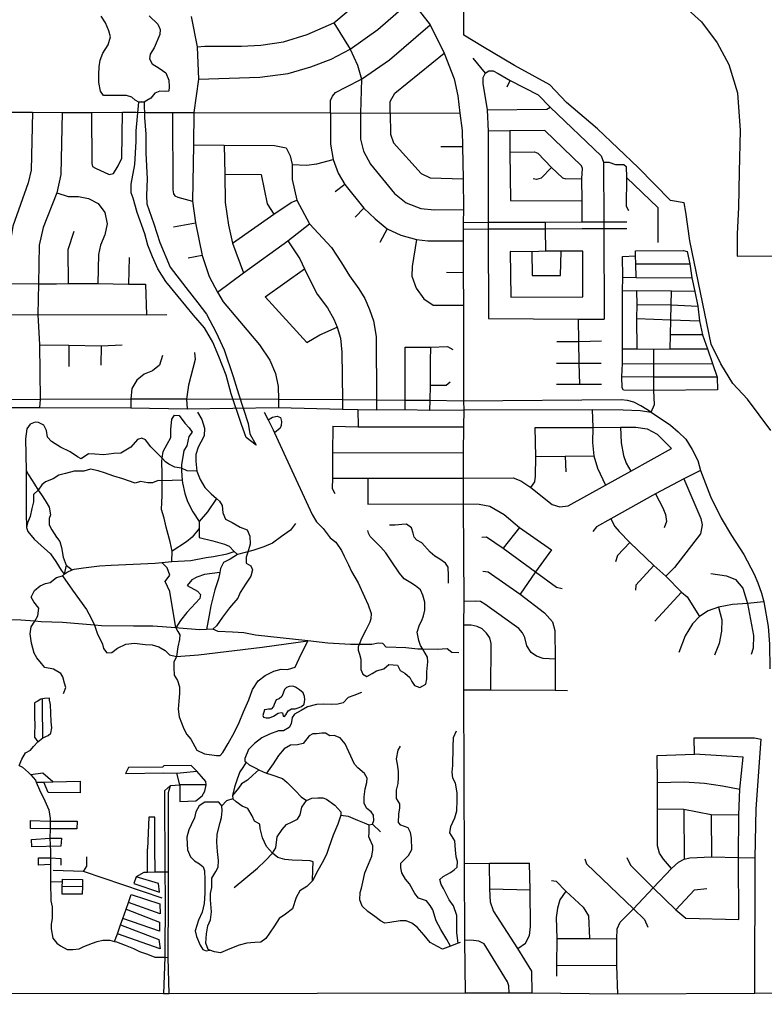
# Model space of a CAD drawing. Header units: millimetres. Extents: x 35 to 72953, y -43 to 70184.
# Tile 175 of 204: x 47997 to 50016, y 24203 to 26875. Entities that reach past the tile are written whole.
import ezdxf

# ---------------------------------------------------------------- set-up
doc = ezdxf.new("R2010")
doc.units = ezdxf.units.MM
doc.layers.add('roads_3', color=3, linetype='Continuous')
doc.layers.add('water', color=7, linetype='Continuous')

msp = doc.modelspace()

# ---------------------------------------------------------------- linework, layer by layer
at = {"layer": 'roads_3'}
for points in [[(48766.41, 27447.08), (48765.18, 27428.9), (48766.35, 27369.12), (48770.92, 27320.79), (48802.7, 27240.31), (48834.82, 27168.58), (48881.81, 27102.49), (48937.41, 27043.78), (48994.35, 26989.47), (49059.18, 26926.7), (49110.04, 26860.76), (49148.51, 26783.78), (49175.74, 26714.51), (49185.45, 26668.33), (49191.22, 26620.6)], [(48478.21, 26801.3), (48499.11, 26803.23), (48598.84, 26803.15), (48651.11, 26805.5), (48712.77, 26814.69), (48776.88, 26834.05), (48849.56, 26866.04), (48994.35, 26989.47)], [(48482.1, 26713.72), (48648.16, 26718.36), (48725.81, 26729.04), (48787.2, 26746.3), (48842.1, 26767.16), (48893.75, 26794.43), (48968.88, 26848), (49059.18, 26926.7)], [(48462.77, 26883.2), (48478.21, 26801.3), (48482.1, 26713.72), (48469.19, 26622.97), (48468.25, 26535.24), (48466.28, 26381.97), (48474.5, 26323.1), (48492.1, 26235.03), (48510.99, 26177.93), (48533.36, 26135.47), (48549.53, 26109.18), (48648, 25992.64), (48675.43, 25950.69), (48691.21, 25914.98), (48698.28, 25879.19), (48698.8, 25844.41), (48699.37, 25822.13)], [(48839.85, 26622.15), (48840.62, 26655.71), (48845.51, 26667.49), (48853.28, 26677.23), (48881.35, 26691.94), (48923.91, 26713.33), (49000.2, 26765.86), (49110.04, 26860.76)], [(48849.56, 26866.04), (48893.75, 26794.43), (48913.65, 26750.88), (48923.91, 26713.33), (48921.4, 26621.3), (48921.39, 26550.52), (48929.77, 26517.92), (48948.56, 26482.38), (49013.69, 26403.53), (49045.41, 26378.05), (49085.09, 26362.51), (49122.34, 26358.79), (49200.87, 26360.11)], [(49001.67, 26621.6), (49002.1, 26652.35), (49014.65, 26675.2), (49148.51, 26783.78)], [(49226.54, 26770.01), (49259.93, 26729.83)], [(49259.93, 26729.83), (49253.65, 26716.96), (49252.8, 26701.31), (49265.21, 26630.07), (49267.56, 26571.9), (49268.08, 26324.81), (49267.8, 26307.2), (49269.06, 26064.1), (49512.8, 26062.47), (49582.05, 26062.22)], [(49259.93, 26729.83), (49269.49, 26735.78), (49281.08, 26736.11), (49294.86, 26729.08), (49327.69, 26709.25), (49402.93, 26670.37), (49436.07, 26637.55), (49574.53, 26505.26), (49580.1, 26487.76), (49581.77, 26325.12), (49581.74, 26307.69), (49582.05, 26062.22)], [(49318.98, 26692.24), (49327.69, 26709.25)], [(49265.21, 26630.07), (49426.44, 26632.27), (49436.07, 26637.55)], [(47949.72, 26623.57), (48031.9, 26623.86), (48112.17, 26623.06), (48192.38, 26623.19), (48275.94, 26623.33), (48313.66, 26623.4)], [(48031.9, 26623.86), (48028.44, 26466.67), (48020.39, 26431.77), (47978.36, 26314.64), (47970.51, 26263.85), (47966.16, 26158.83)], [(48112.17, 26623.06), (48109, 26454.7), (48097.85, 26405.35), (48060.97, 26311.28), (48050.01, 26263.08), (48048.61, 26157.94), (48046.5, 26074.97), (48050.72, 25992.34), (48052.79, 25844.19), (48051.5, 25822.63)], [(48192.38, 26623.19), (48193.34, 26484.31), (48195.13, 26476.5), (48203.28, 26471.54), (48240.16, 26454.9), (48251.67, 26457.78), (48264.76, 26478.39), (48274.37, 26499.03), (48275.94, 26623.33)], [(48313.66, 26623.4), (48339.49, 26622.44)], [(48339.49, 26622.44), (48411.78, 26622.73), (48469.19, 26622.97), (48839.85, 26622.15), (48921.4, 26621.3), (49001.67, 26621.6), (49191.22, 26620.6)], [(48411.78, 26622.73), (48412.5, 26412.69), (48414.67, 26402.39), (48418.25, 26396.35), (48425.75, 26392.82), (48466.28, 26381.97)], [(48839.85, 26622.15), (48839.85, 26537.02), (48847.01, 26495.01), (48861.2, 26458.48), (48878.71, 26427.23), (48930.39, 26362.95), (48961.7, 26333.96), (48993.68, 26307.35), (49031.29, 26290.5), (49073.76, 26278.51), (49104.48, 26275.06), (49199.81, 26274.97)], [(49001.67, 26621.6), (49003.11, 26564.21), (49011.3, 26541), (49085.63, 26457.06), (49110.69, 26445.15), (49200.03, 26443.26)], [(49191.22, 26620.6), (49197.15, 26573.77), (49197.7, 26530.83), (49200.03, 26443.26), (49200.87, 26360.11), (49200.19, 26323.95), (49200.33, 26306.52), (49199.81, 26274.97), (49200.05, 26187.8), (49200.58, 26100.59), (49201.23, 25839.78)], [(49522.58, 26325.46), (49522.48, 26383.41), (49521.84, 26444.2), (49523.09, 26470.66), (49520.65, 26477.85), (49421.49, 26573.56), (49326.17, 26572.9), (49267.56, 26571.9)], [(49326.17, 26572.9), (49326.68, 26515.57), (49328.06, 26384.13), (49522.48, 26383.41)], [(48468.25, 26535.24), (48551.97, 26534.23), (48688.73, 26533.51), (48719.59, 26526.94)], [(48551.97, 26534.23), (48553.41, 26455.52), (48554.19, 26378.8), (48563.6, 26317.54), (48574.65, 26268.24), (48604.38, 26188.32)], [(48719.59, 26526.94), (48731.09, 26505.45), (48736.41, 26481.42), (48736.03, 26440.89), (48748.46, 26384.74), (48783.39, 26320.89), (48842.49, 26256.37), (48870.29, 26215.15), (48891.52, 26179.83), (48916.85, 26144.5), (48933.14, 26118.08), (48945.9, 26088.11), (48956.37, 26058.06), (48963.82, 26015.46), (48964.64, 25842.35), (48964.63, 25816.48)], [(49139.59, 26530.63), (49197.7, 26530.83)], [(49326.68, 26515.57), (49393.5, 26516.11), (49402.21, 26512.2), (49439.87, 26473.88), (49469.16, 26445.88), (49477.88, 26442.98), (49521.84, 26444.2)], [(48736.41, 26481.42), (48775.12, 26480.32), (48803.35, 26483.16), (48847.01, 26495.01)], [(49439.87, 26473.88), (49411.61, 26445.13), (49398.61, 26441.46), (49389.81, 26443.16)], [(49580.1, 26487.76), (49594.96, 26487.78), (49613.01, 26481.7), (49635.19, 26481.43), (49641.94, 26476.48), (49643.02, 26446.07), (49728.01, 26365.09), (49727.75, 26270.5)], [(48553.41, 26455.52), (48652.13, 26454.21), (48668.85, 26375.4), (48686.56, 26347.15)], [(49643.02, 26446.07), (49642.04, 26369), (49648.09, 26357.06)], [(48878.71, 26427.23), (48852.87, 26407.85)], [(48097.85, 26405.35), (48128.47, 26395.06), (48156.57, 26394.66), (48184.28, 26389.62), (48210.54, 26375.9), (48228.19, 26351.22), (48234.26, 26321.02), (48228.17, 26291.01), (48216.73, 26262.58), (48211.03, 26237.68), (48209.17, 26158.72)], [(48574.65, 26268.24), (48686.56, 26347.15), (48733.25, 26378.99), (48748.46, 26384.74)], [(48930.39, 26362.95), (48907.1, 26339.13)], [(48414.09, 26312.86), (48474.5, 26323.1)], [(48533.36, 26135.47), (48604.38, 26188.32), (48724.79, 26274.56), (48783.39, 26320.89)], [(49643.92, 26325.25), (49581.77, 26325.12), (49522.58, 26325.46), (49423.52, 26324.62), (49268.08, 26324.81), (49200.19, 26323.95)], [(49424.46, 26246.85), (49423.6, 26307.19), (49423.52, 26324.62)], [(48143.98, 26300.17), (48128.33, 26250.17), (48128.51, 26158.6)], [(48993.68, 26307.35), (48973.77, 26269.72)], [(49200.33, 26306.52), (49267.8, 26307.2), (49423.6, 26307.19), (49522.6, 26308.04), (49581.74, 26307.69), (49643.96, 26307.83)], [(48724.79, 26274.56), (48757.28, 26226.3), (48769.47, 26198.65), (48789.76, 26157.94), (48803.57, 26130.1), (48832.25, 26093.09), (48849.1, 26062.47), (48858.62, 26040.51), (48867.14, 26011.07), (48870.67, 25972.8), (48872.32, 25843.28), (48872.48, 25817.97)], [(49073.76, 26278.51), (49061.4, 26204.62), (49060.98, 26179), (49072.27, 26146.41), (49092.88, 26117.26), (49118.27, 26100.01), (49200.58, 26100.59)], [(48492.1, 26235.03), (48454.59, 26227.97)], [(49424.46, 26246.85), (49386.19, 26245.14), (49327.72, 26245.31), (49328.81, 26122.16), (49524.22, 26122.34), (49524.67, 26246.68), (49465.32, 26246.71), (49424.46, 26246.85)], [(49386.19, 26245.14), (49387.01, 26180.77), (49464.15, 26180.48), (49465.32, 26246.71)], [(49634.81, 25869.76), (49631.06, 25875.99), (49630.37, 25905.63), (49631.96, 25942.13), (49632.28, 25981.36), (49632.05, 26138.31), (49632.74, 26176.16), (49632.13, 26232.32), (49667.38, 26233.91)], [(49669.17, 26175.42), (49668, 26212.45), (49667.38, 26233.91), (49667.18, 26247.39), (49797.22, 26248.33), (49806.9, 26245.45), (49814.57, 26212.64), (49819.75, 26174.14), (49827.86, 26137.5), (49836.03, 26097.83), (49841.1, 26058.08), (49849.17, 26019.72), (49862.03, 25981.29), (49876.19, 25941.88), (49888.45, 25905.26), (49889.72, 25870.03), (49717.31, 25868.66), (49634.81, 25869.76)], [(48293.84, 26229.42), (48292.65, 26157.18)], [(49668, 26212.45), (49814.57, 26212.64)], [(48662.84, 26122.5), (48769.47, 26198.65)], [(49200.05, 26187.8), (49154.54, 26188.85)], [(47528.3, 26160.6), (47595.03, 26159.19), (47613.53, 26158.66), (47889.75, 26159.21), (47966.16, 26158.83), (48048.61, 26157.94), (48097.14, 26158.16), (48128.51, 26158.6), (48209.17, 26158.72), (48292.65, 26157.18), (48338.46, 26156.94)], [(48338.46, 26156.94), (48341, 26074.29)], [(49632.74, 26176.16), (49669.17, 26175.42), (49819.75, 26174.14)], [(49827.86, 26137.5), (49764.45, 26138.51), (49670.44, 26138.93), (49632.05, 26138.31)], [(49671.75, 25981.47), (49670.85, 26063.75), (49671.41, 26102.18), (49670.44, 26138.93)], [(49761.35, 25981.86), (49762.1, 26019.83), (49762.89, 26059.96), (49763.71, 26101.42), (49764.45, 26138.51)], [(48662.84, 26122.5), (48775.72, 25998.57)], [(49671.41, 26102.18), (49763.71, 26101.42), (49836.03, 26097.83)], [(47613.04, 26073.31), (48046.5, 26074.97), (48341, 26074.29), (48396.1, 26075.16)], [(49516.3, 25886.18), (49514.55, 25942.85), (49514, 26001.49), (49512.8, 26062.47)], [(49670.85, 26063.75), (49762.89, 26059.96), (49841.1, 26058.08)], [(48775.72, 25998.57), (48811.55, 26019.45), (48858.62, 26040.51)], [(49849.17, 26019.72), (49762.1, 26019.83)], [(48050.72, 25992.34), (48130.79, 25991.62), (48218.23, 25989.78), (48275.35, 25992.26)], [(48130.79, 25991.62), (48130.69, 25933.31)], [(49453.91, 26001.38), (49514, 26001.49), (49574.9, 26003.15)], [(48218.23, 25989.78), (48217.31, 25937.36)], [(48471.81, 25972.17), (48473.08, 25952.44), (48455.34, 25882.93), (48449.42, 25845.08), (48451.33, 25819.11)], [(49042.31, 25985.88), (49111.17, 25986.38), (49157.64, 25987.77), (49171.96, 25979.77)], [(49042.67, 25816.88), (49042.64, 25841.16), (49042.31, 25985.88)], [(49111.17, 25986.38), (49110.82, 25948.22), (49110.22, 25882.79), (49109.15, 25841.4), (49108.49, 25815.6)], [(49632.28, 25981.36), (49671.75, 25981.47), (49716.71, 25980.69), (49761.35, 25981.86), (49862.03, 25981.29)], [(49709.84, 25809.95), (49718.34, 25830.29), (49717.31, 25868.66), (49717.39, 25904.75), (49716.74, 25940.86), (49716.71, 25980.69)], [(48384.46, 25963.66), (48376.03, 25937.08), (48357.6, 25922.03), (48335.01, 25912.6), (48314.91, 25897.11), (48301.7, 25874.41), (48298.79, 25845.48), (48298.81, 25821.18)], [(49453.18, 25942.64), (49514.55, 25942.85), (49574.12, 25943.08)], [(49631.96, 25942.13), (49716.74, 25940.86), (49876.19, 25941.88)], [(49110.22, 25882.79), (49153.63, 25883.49), (49164.89, 25891.72)], [(49452.83, 25885.78), (49516.3, 25886.18), (49575.11, 25885.39)], [(49888.45, 25905.26), (49717.39, 25904.75), (49630.37, 25905.63)], [(49201.23, 25839.78), (49109.15, 25841.4), (49042.64, 25841.16), (48964.64, 25842.35), (48872.32, 25843.28), (48698.8, 25844.41), (48449.42, 25845.08), (48298.79, 25845.48), (48052.79, 25844.19), (47960.1, 25843.48), (47837.91, 25842.56), (47611.12, 25837.71), (47595.98, 25837.37)], [(49709.84, 25809.95), (49681.94, 25827.21), (49662.71, 25837.24), (49645.5, 25841.73), (49628.1, 25842.99), (49201.23, 25839.78)], [(49201.23, 25839.78), (49201.35, 25816.23)], [(47610.7, 25823.54), (47666.16, 25822.21), (47711.36, 25822.27), (47961.13, 25822.54), (48051.5, 25822.63), (48298.81, 25821.18), (48451.33, 25819.11), (48699.37, 25822.13), (48872.48, 25817.97), (48914.18, 25816.96), (48964.63, 25816.48), (49042.67, 25816.88), (49108.49, 25815.6), (49201.35, 25816.23)], [(48479.88, 25810.26), (48491.53, 25790.24), (48498.44, 25766.03), (48497.94, 25745.55), (48489, 25728.77), (48481.63, 25715.09), (48474.8, 25694.59), (48475.36, 25677.21), (48478.05, 25649.9), (48486.53, 25627.56), (48499.77, 25605.23), (48516.18, 25587.88), (48530.9, 25575.44), (48538.91, 25568.67), (48546.85, 25556.26), (48547.94, 25537.02), (48555.89, 25519.65), (48573.86, 25510.98), (48595.01, 25497.98), (48614.56, 25490.57), (48621.46, 25473.2), (48622.02, 25452.08), (48615.72, 25429.73), (48611.52, 25416.67), (48611.55, 25400.53), (48624.23, 25393.11), (48628.48, 25382.56), (48624.28, 25365.16), (48611.65, 25345.9), (48594.78, 25321.04), (48588.48, 25305.5), (48566.35, 25278.77), (48547.38, 25253.27), (48531.05, 25230.28), (48521.03, 25220.95)], [(48660.47, 25810.2), (48670.98, 25788.98), (48684.32, 25762.01), (48688.32, 25753.4), (48719.23, 25686.79), (48790.86, 25532.48), (48801.98, 25512), (48820.5, 25494.03), (48839.03, 25469.22), (48854.89, 25456.84), (48870.24, 25434.52), (48877.13, 25419.62), (48889.32, 25395.43), (48896.75, 25377.45), (48914.76, 25346.43), (48932.78, 25308.58), (48942.33, 25286.88), (48950.82, 25263.29), (48949.78, 25249.01), (48947.16, 25240.32), (48936.1, 25218.56), (48924.53, 25195.57), (48917.65, 25179.61), (48915.06, 25173.21), (48915.08, 25164.51), (48918.79, 25153.34), (48921.99, 25139.69), (48922.56, 25111.75), (48927.87, 25098.72), (48938.44, 25092.53), (48953.22, 25100.63), (48965.35, 25108.1), (48984.35, 25113.72), (48998.06, 25124.93), (49021.82, 25123.11), (49028.72, 25108.83), (49041.93, 25102.03), (49055.15, 25090.26), (49060.98, 25079.09), (49067.87, 25067.92), (49082.14, 25062.98), (49098.49, 25071.7), (49101.1, 25085.99), (49101.59, 25105.86), (49103.66, 25132.57), (49103.11, 25144.98), (49090.42, 25166.53), (49084.57, 25176.61), (49079.27, 25190.26), (49075.53, 25212.6), (49081.3, 25233.11), (49088.15, 25244.91), (49092.35, 25257.34), (49096.02, 25272.87), (49095.98, 25293.98), (49090.66, 25313.21), (49084.3, 25327.49), (49070.56, 25338.64), (49058.39, 25346.68), (49039.89, 25357.82), (49027.72, 25373.33), (49004.42, 25406.19), (48990.66, 25427.9), (48976.89, 25444.02), (48962.09, 25458.27), (48947.81, 25472.53), (48943.04, 25481.83), (48941.44, 25489.28)], [(48914.18, 25816.96), (48915.39, 25770.37)], [(49201.35, 25816.23), (49200.51, 25769.95), (49199.84, 25700.56), (49200.36, 25631.19), (49200.29, 25561.5), (49201.79, 25295.97), (49200.9, 25232.2), (49201.22, 25056.03), (49202.84, 24585.16), (49203.66, 24377.46), (49204.9, 24233.92)], [(49201.35, 25816.23), (49549.83, 25816.86), (49633.78, 25815.78), (49679.99, 25813.99), (49709.84, 25809.95)], [(49549.83, 25816.86), (49551.71, 25768.17), (49550.49, 25727.93), (49554.44, 25691.62), (49564.46, 25658.35), (49585.68, 25612.04)], [(49709.84, 25809.95), (49761.96, 25774.65), (49782.72, 25756.7), (49803.63, 25736.22), (49821.3, 25708.25), (49836.05, 25678.76), (49843.28, 25651.92), (49870.9, 25581.06), (49899.96, 25522.1), (49927.36, 25475.36), (49960.99, 25423.82), (49988.9, 25370.01), (49998.92, 25347.14), (50008.58, 25318.97), (50014.92, 25295.2)], [(48478.05, 25649.9), (48451.11, 25651.09), (48435.79, 25657.89), (48418.35, 25660.35), (48401.97, 25668.4), (48392.46, 25675.21), (48383.83, 25685.05), (48368.12, 25700.62), (48353.31, 25715.49), (48338.49, 25734.72), (48328.98, 25739.67), (48316.84, 25735.3), (48298.39, 25714.78), (48271.49, 25698.59), (48252.48, 25697.32), (48225.56, 25694.17), (48201.26, 25695.99), (48184.37, 25696.58), (48163.79, 25682.89), (48154.28, 25688.46), (48134.18, 25702.7), (48108.29, 25715.07), (48093.5, 25724.37), (48083.45, 25730.56), (48072.87, 25742.34), (48070.2, 25760.34), (48062.78, 25774.61), (48048.51, 25782.04), (48039, 25782.64), (48025.81, 25777.03), (48016.86, 25764.59), (48013.21, 25737.89), (48014.94, 25651.59), (48021.29, 25639.81), (48037.17, 25614.99), (48047.91, 25598.23), (48056.24, 25585.23), (48066.29, 25570.35), (48076.88, 25551.73), (48081.14, 25531.26), (48076.93, 25521.32), (48076.96, 25504.55), (48084.91, 25490.28), (48097.62, 25470.44), (48106.09, 25459.27), (48110.34, 25442.52), (48115.13, 25416.44), (48123.62, 25394.73), (48139.82, 25381.88)], [(48409.82, 25404.53), (48410.83, 25432.48), (48405.5, 25458.54), (48394.35, 25497.64), (48389.03, 25522.47), (48382.11, 25546.04), (48384.16, 25583.92), (48384.09, 25623.66), (48384.06, 25642.91), (48382.42, 25675.81), (48383.83, 25685.05), (48386.59, 25703.13), (48397.13, 25723.03), (48407.13, 25741.04), (48407.62, 25762.77), (48410.21, 25790.72), (48417.58, 25801.28), (48430.26, 25800.69), (48445.08, 25779.61), (48456.72, 25767.21), (48465.19, 25755.42), (48456.23, 25744.23), (48450.47, 25718.77), (48442.57, 25705.71), (48435.77, 25666.58), (48435.79, 25657.89), (48435.8, 25649.82), (48438.27, 25625.58), (48439.03, 25618.17), (48444.88, 25589.62), (48452.31, 25567.89), (48466.61, 25539.36), (48484.09, 25513.31), (48484.12, 25494.07), (48484.17, 25469.86), (48521.15, 25460.6), (48552.84, 25451.34), (48565.53, 25446.4), (48579.28, 25432.15)], [(48670.98, 25788.98), (48682.67, 25796.16), (48695.35, 25798.66), (48704.86, 25794.95), (48706.99, 25784.41), (48706.48, 25773.85), (48703.85, 25766.39), (48688.32, 25753.4)], [(48846.5, 25772.15), (48845.44, 25699.93), (48845.16, 25630.72), (48844.97, 25602.9), (48851.55, 25589.33)], [(48846.5, 25772.15), (48915.39, 25770.37), (49200.51, 25769.95)], [(49383.12, 25605.43), (49394.52, 25620.47), (49396.34, 25636.58), (49396.83, 25690.03), (49395.02, 25768.09)], [(49395.02, 25768.09), (49551.71, 25768.17), (49626.71, 25769.57), (49667.95, 25769.25), (49698.68, 25764.22), (49725.79, 25750), (49765.01, 25711.39)], [(49626.71, 25769.57), (49627.91, 25726.42), (49634.74, 25692.25), (49641.91, 25671.35), (49654.64, 25650.24)], [(48845.44, 25699.93), (49199.84, 25700.56)], [(49200.36, 25631.19), (49335.56, 25631.39), (49355.88, 25623.82), (49383.12, 25605.43), (49441.55, 25559.33), (49461.85, 25553.17), (49484.79, 25556.21), (49585.68, 25612.04), (49654.64, 25650.24), (49765.01, 25711.39)], [(49396.83, 25690.03), (49476.45, 25690.15), (49554.44, 25691.62)], [(49476.45, 25690.15), (49478.65, 25647.9)], [(48014.94, 25651.59), (48014.55, 25569.64), (48014.6, 25536.11), (48015.72, 25497)], [(48438.27, 25625.58), (48384.09, 25623.66), (48372.47, 25624.88), (48357.18, 25618.03), (48345.02, 25618.01), (48324.96, 25621.7), (48310.18, 25617.32), (48276.89, 25629.07), (48252.58, 25636.47), (48227.76, 25645.12), (48209.79, 25650.68), (48189.72, 25654.99), (48171.24, 25649.99), (48144.84, 25649.95), (48121.61, 25643.08), (48103.67, 25639.33), (48087.84, 25629.37), (48067.26, 25621.26), (48057.25, 25613.17), (48047.91, 25598.23), (48035.11, 25586.44), (48035.14, 25566.56), (48030.42, 25548.55), (48025.7, 25526.82), (48018.87, 25509.42), (48015.72, 25497), (48019.44, 25486.45), (48036.37, 25465.36), (48055.41, 25448.01), (48080.79, 25425.09), (48095.62, 25404.62), (48109.39, 25381.05), (48118.28, 25370.06)], [(49843.28, 25651.92), (49798.11, 25629.11), (49721.62, 25588.38), (49600.34, 25520.38), (49561.51, 25498.62), (49551.67, 25486.32)], [(48845.16, 25630.72), (48941.78, 25630.42), (49200.36, 25631.19)], [(48941.78, 25630.42), (48941.1, 25560.05), (49200.29, 25561.5), (49243.17, 25560.5), (49272.48, 25554.62), (49311.54, 25532.57), (49352.85, 25496.63), (49439.74, 25436.07)], [(49798.11, 25629.11), (49844.56, 25521.77), (49848.28, 25504.18), (49843.75, 25479.76), (49773.42, 25388.64), (49749.79, 25364.79)], [(48530.9, 25575.44), (48506.75, 25539.43), (48484.09, 25513.31)], [(49721.62, 25588.38), (49741.77, 25550.36), (49748.75, 25532.62), (49751.19, 25513.03), (49745.33, 25495.99)], [(49600.34, 25520.38), (49611.43, 25499.7), (49622.8, 25486.43), (49651.99, 25456.11), (49717.24, 25393.97), (49749.79, 25364.79), (49792.35, 25321.9), (49807.05, 25308.75), (49840.91, 25255.97)], [(48484.12, 25494.07), (48464.62, 25470.45), (48449.86, 25457.99), (48410.83, 25432.48)], [(48744.96, 25507.56), (48731.27, 25489.53), (48707, 25472.73), (48682.74, 25454.05), (48659, 25444.08), (48629.44, 25434.72), (48588.27, 25424.09), (48567.7, 25411.01), (48550.29, 25402.29), (48541.87, 25386.14), (48539.86, 25375.15), (48536.64, 25357.56), (48526.66, 25327.75), (48515.63, 25284.89), (48511.45, 25259.42), (48504.13, 25220.29)], [(49159.79, 25345.62), (49159.75, 25366.73), (49159.18, 25389.71), (49151.77, 25400.24), (49136.43, 25411.39), (49122.69, 25419.44), (49110.53, 25429.98), (49087.77, 25455.39), (49074.03, 25462.19), (49066.63, 25470.88), (49064.49, 25481.43), (49059.71, 25495.7), (49045.96, 25505.6), (49033.82, 25504.96), (49015.34, 25503.07), (49000.55, 25503.66)], [(49352.85, 25496.63), (49307.99, 25440.56)], [(49250.48, 25471.15), (49263.3, 25471.71), (49307.99, 25440.56), (49395.73, 25376.92), (49452.9, 25334.75), (49468.51, 25331.3)], [(48115.76, 25046.41), (48122.59, 25063.18), (48118.88, 25074.98), (48114.1, 25091.73), (48108.8, 25101.03), (48088.71, 25112.79), (48065.47, 25117.1), (48056.48, 25127.65), (48044.3, 25143.14), (48036.89, 25156.17), (48029.45, 25183.48), (48025.71, 25208.92), (48028.32, 25227.56), (48038.3, 25242.57), (48046.22, 25257.39), (48049.35, 25277.89), (48036.12, 25295.25), (48028.18, 25308.27), (48037.66, 25325.68), (48052.96, 25338.74), (48067.73, 25344.97), (48079.87, 25348.09), (48096.75, 25361.16), (48113.11, 25366.15), (48118.28, 25370.06), (48126.29, 25376.12), (48139.82, 25381.88), (48145.29, 25384.22), (48170.1, 25387.98), (48213.92, 25393.02), (48245.07, 25394.94), (48364.94, 25400.11), (48382.38, 25401.82), (48409.82, 25404.53), (48461.03, 25407.72), (48503.27, 25415.24), (48522.8, 25418.38), (48560.29, 25425.91), (48579.28, 25432.15), (48588.27, 25424.09)], [(49439.74, 25436.07), (49395.73, 25376.92), (49354.34, 25315.77)], [(49651.99, 25456.11), (49618.6, 25421.36), (49613.09, 25403.97)], [(48123.62, 25394.73), (48118.28, 25370.06)], [(48420.62, 25224.59), (48404.68, 25323.19), (48391.96, 25350.49), (48404.6, 25367.89), (48397.18, 25387.13), (48382.38, 25401.82)], [(49253.36, 25378.38), (49267.72, 25376.39), (49354.34, 25315.77), (49420.89, 25265.15), (49442.58, 25241.38), (49448.41, 25217.62), (49449.67, 25139.94), (49449.32, 25054.45)], [(49717.24, 25393.97), (49668.09, 25340.13), (49667.63, 25326.71)], [(48113.11, 25366.15), (48140.64, 25327.09), (48178.22, 25274.38), (48190.93, 25251.42), (48200.48, 25231.85), (48207.89, 25210.47), (48222.21, 25180.08), (48224.87, 25168.28), (48233.86, 25157.12), (48247.59, 25157.77), (48262.89, 25169.59), (48285.57, 25180.19), (48308.81, 25183.33), (48337.85, 25179.66), (48356.87, 25179.07), (48374.83, 25173.51), (48391.75, 25162.98), (48403.92, 25151.83), (48422.4, 25146.89), (48482.6, 25151.96), (48654.72, 25172.75), (48778.26, 25189.73)], [(48539.86, 25375.15), (48498.59, 25369.29), (48477.49, 25361.81), (48463.76, 25354.95), (48451.65, 25340.03), (48479.67, 25323.94), (48487.6, 25315.26), (48485.51, 25304.08), (48450.19, 25266.76), (48433.86, 25244.39), (48420.62, 25224.59)], [(49871.34, 25371.96), (49914.27, 25366.29), (49938.28, 25355.96), (49958.3, 25332.5), (49970.78, 25290.44), (49986.86, 25204.38), (49986.15, 25169.57), (49980.92, 25152.72)], [(49449.67, 25139.94), (49417.2, 25141.72), (49398.98, 25148.23), (49384.29, 25158.27), (49372.63, 25176.37), (49367.02, 25199), (49360.93, 25211.07), (49350.8, 25222.63), (49258.63, 25289.41), (49246.63, 25296.19), (49232.47, 25296.81), (49201.79, 25295.97)], [(49792.35, 25321.9), (49719.73, 25243.18)], [(50014.92, 25295.2), (49970.78, 25290.44), (49930.57, 25288), (49892, 25280.5), (49864.63, 25270.86), (49840.91, 25255.97), (49822.05, 25235.82), (49801.91, 25203.34), (49784.46, 25157.99)], [(49892, 25280.5), (49901.57, 25246.24), (49900.54, 25215.99), (49893.82, 25182.63), (49881.82, 25150.62)], [(50014.92, 25295.2), (50027.4, 25228.71), (50030.59, 25180.1), (50031.21, 25113.66)], [(49187.77, 25156.95), (49169.63, 25158.13), (49156.94, 25167.42), (49129.48, 25166.13), (49090.42, 25166.53), (49076.67, 25166.66), (49044.45, 25170.32), (48991.11, 25172.72), (48982.12, 25182.02), (48969.44, 25183.24), (48952.55, 25179.48), (48928.25, 25179.44), (48917.65, 25179.61), (48894.45, 25180), (48833.19, 25183.62), (48778.26, 25189.73), (48636.7, 25205), (48605.54, 25211.15), (48574.38, 25212.96), (48535.83, 25214.76), (48521.03, 25220.95), (48504.13, 25220.29), (48485.13, 25219.02), (48429.66, 25223.9), (48420.62, 25224.59), (48358.37, 25229.36), (48306.09, 25229.27), (48218.95, 25230.37), (48200.48, 25231.85), (48113.32, 25238.88), (48055.23, 25241.26), (48038.3, 25242.57), (48000.3, 25245.52), (47953.83, 25246.68)], [(48420.62, 25224.59), (48426.51, 25214.57), (48431.81, 25205.89), (48430.77, 25193.47), (48426.05, 25173.6), (48422.4, 25146.89), (48415.57, 25131.98), (48415.59, 25116.45), (48416.68, 25096.59), (48425.68, 25082.33), (48430.99, 25064.95), (48430.49, 25046.94), (48428.95, 25025.84), (48427.4, 25004.1), (48430.08, 24983.62), (48442.28, 24950.73), (48450.76, 24935.84), (48461.34, 24922.82), (48477.77, 24893.05), (48498.38, 24882.53), (48531.13, 24878.24), (48541.16, 24878.26), (48548.54, 24886.96), (48562.76, 24911.2), (48579.6, 24941.65), (48592.23, 24968.37), (48604.33, 24996.95), (48618.53, 25029.89), (48628.51, 25057.84), (48644.32, 25080.84), (48662.77, 25095.77), (48686.52, 25106.99), (48706.05, 25112.61), (48723.47, 25111.4), (48744.59, 25118.26), (48755.11, 25141.88), (48778.26, 25189.73)], [(49275.01, 25056.01), (49276.02, 25182.23), (49271.94, 25197.32), (49263.32, 25209.89), (49251.67, 25222.45), (49238, 25228.47), (49221.58, 25231.74), (49200.9, 25232.2)], [(49482.57, 25053.75), (49449.32, 25054.45), (49275.01, 25056.01), (49201.22, 25056.03)], [(47996.31, 24850.86), (48003.39, 24868.37), (48013.28, 24885.64), (48026.76, 24893.14), (48035.08, 24902.94), (48046.16, 24915.08), (48060.03, 24926.78), (48074.7, 24932.87), (48082.23, 24938.94), (48084.58, 24953.4), (48082.58, 24970.19), (48082.14, 24993.51), (48080.52, 25016.36), (48078.51, 25028.5), (48078.5, 25033.63), (48065.01, 25032.67), (48059.05, 25031.85), (48054.7, 25031.25), (48044.39, 25025.17), (48037.66, 25020.96), (48037.69, 25006.04), (48037.72, 24987.84), (48038.16, 24956.59), (48037.79, 24942.13), (48037.82, 24928.14), (48046.16, 24915.08)], [(48060.03, 24926.78), (48059.98, 24954.29), (48059.14, 24984.15), (48059.1, 25009.33), (48059.08, 25021.46), (48059.05, 25031.85)], [(48923.9, 25049.07), (48903.15, 25041.56), (48887.84, 25035.95), (48874.14, 25021.63), (48859.89, 25017.26), (48844.04, 25017.24), (48821.34, 25017.82), (48802.32, 25017.16), (48778.05, 25010.91), (48760.63, 25000.95), (48742.7, 24990.99), (48736.38, 24981.66), (48733.24, 24964.27), (48727.98, 24954.33), (48712.67, 24945.61), (48698.95, 24945.59), (48675.2, 24936.23), (48653.57, 24926.26), (48634.05, 24911.32), (48617.71, 24895.15), (48608.25, 24870.3), (48607.73, 24863.47), (48611.82, 24859.93), (48619.89, 24852.94), (48637.33, 24844.28), (48646, 24839.74), (48657.42, 24833.76), (48667.05, 24830.75), (48681.19, 24826.35), (48709.73, 24816.46), (48722.95, 24805.31), (48745.7, 24782.38), (48761.04, 24766.26), (48775.33, 24756.35), (48789.57, 24762.58), (48805.94, 24763.85), (48819.15, 24763.25), (48829.71, 24759.55), (48851.92, 24744.07), (48867.8, 24725.48), (48868.34, 24716.77), (48860.46, 24692.55), (48847.31, 24662.72), (48835.22, 24628.56), (48828.92, 24609.92), (48817.87, 24587.55), (48805.76, 24566.41), (48791.02, 24538.45), (48776.26, 24522.9), (48756.74, 24511.07), (48746.74, 24493.05), (48736.76, 24462.61), (48718.29, 24448.3), (48701.42, 24435.85), (48688.26, 24415.96), (48675.08, 24396.69), (48664.54, 24382.39), (48651.36, 24371.81), (48634.99, 24371.16), (48613.34, 24369.26), (48592.75, 24364.26), (48567.42, 24353.66), (48541.56, 24343.06), (48525.18, 24346.14), (48512.69, 24350.7), (48508.27, 24352.32), (48501.9, 24369.69), (48503.97, 24394.53), (48507.63, 24416.26), (48514.99, 24432.43), (48517.07, 24454.16), (48514.9, 24486.44), (48514.87, 24503.82), (48518.55, 24519.97), (48518.5, 24546.05), (48529.03, 24563.45), (48535.88, 24575.89), (48536.37, 24593.89), (48533.69, 24618.09), (48531.53, 24643.55), (48532.55, 24664.66), (48540.95, 24696.34), (48544.62, 24710.62), (48546.7, 24728.64), (48545.09, 24741.67), (48537.16, 24751.59), (48517.62, 24751.56), (48499.66, 24751.53), (48484.36, 24742.19), (48474.89, 24726.03), (48471.21, 24709.26), (48462.8, 24690), (48455.95, 24676.95), (48450.71, 24657.07), (48451.27, 24637.82), (48452.35, 24622.92), (48460.3, 24603.69), (48471.41, 24592.53), (48484.64, 24584.49), (48494.68, 24576.44), (48498.92, 24565.26), (48498.96, 24542.29), (48499, 24518.69), (48499.03, 24505.04), (48498.02, 24476.48), (48492.25, 24453.49), (48482.26, 24431.75), (48473.32, 24402.55), (48476.53, 24387.04), (48487.13, 24363.45), (48494.01, 24352.29), (48502.99, 24348.58), (48512.69, 24350.7)], [(48868.34, 24716.77), (48888.41, 24713.71), (48913.78, 24702.58), (48931.75, 24695.78), (48944.44, 24690.22), (48954.47, 24692.1), (48957.62, 24702.03), (48956.54, 24716.31), (48950.71, 24725.62), (48939.07, 24734.91), (48931.65, 24748.56), (48931.09, 24765.93), (48934.22, 24787.68), (48938.42, 24805.07), (48939.99, 24816.86), (48932.04, 24829.27), (48914.06, 24845.38), (48905.07, 24855.3), (48889.69, 24888.18), (48879.62, 24910.51), (48866.39, 24926.02), (48850.53, 24932.82), (48838.39, 24931.55), (48826.23, 24938.98), (48816.73, 24938.96), (48802.46, 24937.08), (48791.91, 24937.06), (48782.41, 24932.08), (48766.07, 24910.93), (48750.76, 24907.8), (48731.76, 24906.53), (48714.34, 24896.56), (48699.59, 24878.54), (48684.31, 24856.15), (48667.05, 24830.75)], [(49186.47, 24369.28), (49183.13, 24397.59), (49183.08, 24424.9), (49183.05, 24444.15), (49174.03, 24470.21), (49161.85, 24486.96), (49147.01, 24517.35), (49140.12, 24528.52), (49136.93, 24542.17), (49145.89, 24550.26), (49165.42, 24560.84), (49175.96, 24568.31), (49183.87, 24575.15), (49184.9, 24590.68), (49180.65, 24603.71), (49179.03, 24622.95), (49177.41, 24647.17), (49164.17, 24668.87), (49166.25, 24685.65), (49177.29, 24709.25), (49182.54, 24727.9), (49183.55, 24757.07), (49183.51, 24776.95), (49179.24, 24803.63), (49171.82, 24816.65), (49169.68, 24832.8), (49172.29, 24851.43), (49172.73, 24901.1), (49173.74, 24927.18), (49181.62, 24945.2)], [(49826.63, 24926.49), (49990.19, 24926.77), (50007.7, 24922.92)], [(49826.84, 24881.7), (49826.63, 24926.49)], [(49990.99, 24232.92), (49991.72, 24601.11), (49994.63, 24733.42), (50007.7, 24922.92)], [(49165.77, 24360.92), (49155.71, 24379.54), (49139.28, 24406.2), (49126.57, 24429.78), (49117.54, 24459.56), (49110.13, 24471.34), (49100.59, 24484.37), (49078.93, 24491.15), (49068.88, 24504.17), (49054.04, 24530.23), (49043.98, 24542.63), (49033.39, 24559.99), (49031.25, 24573.64), (49031.23, 24586.07), (49040.72, 24596.63), (49051.79, 24607.21), (49060.73, 24623.36), (49060.15, 24653.79), (49057.48, 24669.92), (49051.12, 24682.34), (49030.52, 24689.13), (49024.7, 24696.57), (49025.19, 24718.91), (49027.8, 24736.31), (49027.78, 24747.48), (49018.77, 24761.74), (49019.25, 24784.72), (49023.98, 24802.73), (49025.01, 24817.63), (49024.98, 24834.4), (49022.31, 24849.3), (49019.1, 24869.78), (49023.29, 24892.76), (49029.61, 24903.33)], [(49725.87, 24878.11), (49826.84, 24881.7)], [(49765.1, 24572.17), (49742.82, 24597.1), (49732.02, 24613.51), (49727.07, 24633.71), (49726.84, 24733.55), (49726.99, 24805.25), (49725.87, 24878.11)], [(49947.77, 24433.54), (49946.95, 24601.88), (49947.75, 24717.7), (49950.09, 24787.47), (49959.31, 24873.56), (49826.84, 24881.7)], [(47996.31, 24850.86), (48005.42, 24846.91), (48021.7, 24832.48), (48027.33, 24826.03), (48039.99, 24811.52), (48042.42, 24805.72), (48051.14, 24784.95), (48065.87, 24755.12), (48076.63, 24731.35), (48079.84, 24707.09), (48079.96, 24700.1), (48080.28, 24679.57), (48079.53, 24654.38), (48081.19, 24618.01), (48081.22, 24601.21), (48081.25, 24582.55), (48081.3, 24550.84), (48081.33, 24536.84), (48081.35, 24520.97), (48082.18, 24497.65), (48082.21, 24484.13), (48085.01, 24468.27), (48085.83, 24454.27), (48085.45, 24437.48), (48082.71, 24420.22), (48082.73, 24408.56), (48087.54, 24382.45), (48098.27, 24369.4), (48107.8, 24362.42), (48126.47, 24352.19), (48141.15, 24352.21), (48158.61, 24353.64), (48171.69, 24360.2), (48195.08, 24369.1), (48207.78, 24373.78), (48223.24, 24377.55), (48241.5, 24377.11), (48254.87, 24374.05), (48259.76, 24372.94), (48283.58, 24363.65), (48305.82, 24354.83), (48322.49, 24346.46), (48344.33, 24339.03), (48364.19, 24331.6), (48382.03, 24331.63), (48391.06, 24331.18), (48400.43, 24330.72)], [(48503.44, 24798.72), (48431.34, 24798.59), (48431.41, 24753.66), (48475.28, 24755.77), (48491.77, 24768.57), (48499.56, 24781.34), (48503.44, 24798.72), (48501.68, 24807.91), (48490.37, 24821.15), (48477.32, 24835.94), (48462.52, 24851.23), (48388.25, 24850.6), (48384.35, 24847.02), (48292.71, 24845.84), (48284.05, 24830), (48387.85, 24831.2), (48423.9, 24830.75), (48477.32, 24835.94)], [(48611.82, 24859.93), (48602.48, 24845.46), (48594.04, 24834.27), (48587.22, 24814.38), (48579.86, 24792.64), (48574.09, 24770.28), (48575.16, 24760.97), (48558.27, 24755.35), (48545.09, 24741.67)], [(48086.85, 24806.91), (48060.19, 24830.67), (48027.33, 24826.03)], [(48406.43, 24797.06), (48431.34, 24798.59), (48423.9, 24830.75)], [(48646, 24839.74), (48629.44, 24825.02), (48614.69, 24811.33), (48598.85, 24801.37), (48590.95, 24790.18), (48574.09, 24770.28)], [(48042.42, 24805.72), (48063.01, 24806.27), (48086.85, 24806.91), (48161.4, 24808.92), (48161.46, 24777.21), (48074.96, 24777.99), (48063.01, 24806.27)], [(48406.43, 24797.06), (48390.31, 24782.2), (48390.94, 24561.76), (48392.07, 24493.27)], [(48402.53, 24232.07), (48400.43, 24330.72), (48400.53, 24494.1), (48400.56, 24561.84), (48400.65, 24778.18), (48406.43, 24797.06)], [(49726.99, 24805.25), (49798.88, 24807.04), (49853.94, 24803.34), (49902.69, 24796.06), (49950.09, 24787.47)], [(48791.02, 24538.45), (48792.02, 24569.49), (48793.04, 24589.99), (48784.59, 24592.46), (48763.46, 24593.66), (48736.53, 24594.24), (48716.45, 24596.68), (48697.44, 24601.62), (48683.15, 24613.39), (48666.75, 24631.99), (48655.62, 24654.94), (48649.77, 24680.39), (48648.16, 24692.18), (48634.41, 24700.23), (48627.52, 24715.11), (48616.4, 24734.97), (48601.07, 24741.15), (48584.68, 24752.29), (48575.16, 24760.97)], [(48579.28, 24520.69), (48642.56, 24572.34), (48663.12, 24592.25), (48683.15, 24613.39), (48692.11, 24628.31), (48695.23, 24657.49), (48708.92, 24677.39), (48721.04, 24691.07), (48735.82, 24698.54), (48750.59, 24706.02), (48757.96, 24717.2), (48762.15, 24738.33), (48775.33, 24756.35)], [(48364.61, 24561.54), (48363.67, 24630.15), (48363.93, 24710.84), (48347.26, 24710.82), (48343.84, 24625.45)], [(49726.84, 24733.55), (49798.26, 24732.55), (49872.76, 24718.27), (49947.75, 24717.7)], [(49798.26, 24732.55), (49799.6, 24596.77)], [(49872.76, 24718.27), (49873.23, 24603.48)], [(48079.96, 24700.1), (48153.26, 24700.22), (48152.51, 24679.69), (48080.28, 24679.57), (48026.72, 24680.42), (48027.08, 24701.87), (48079.96, 24700.1)], [(48944.44, 24690.22), (48943.95, 24669.72), (48942.91, 24657.93), (48946.62, 24651.1)], [(48954.47, 24692.1), (48975.62, 24671.02)], [(48079.53, 24654.38), (48110.88, 24653.97), (48109.34, 24632.04), (48029.98, 24630.98), (48029.55, 24650.57), (48079.53, 24654.38)], [(49192.04, 24371.53), (49186.47, 24369.28), (49165.77, 24360.92), (49144.13, 24353.43), (49130.39, 24360.24), (49110.83, 24371.38), (49093.89, 24390.6), (49074.85, 24412.29), (49060.56, 24423.44), (49045.24, 24429.63), (49029.4, 24430.22), (49001.41, 24425.82), (48987.69, 24423.31), (48976.05, 24429.51), (48960.72, 24441.27), (48941.69, 24454.9), (48926.34, 24469.77), (48919.44, 24487.15), (48920.99, 24507.01), (48924.67, 24518.19), (48929.38, 24543.04), (48933.57, 24560.43), (48943.04, 24584.05), (48952.51, 24605.17), (48954.59, 24622.55), (48954.57, 24633.12), (48946.62, 24651.1)], [(48170.15, 24564.04), (48179.26, 24578.51), (48179.21, 24603.71)], [(48343.95, 24561.21), (48343.84, 24625.45)], [(49619, 24231.02), (49617.04, 24308.39), (49616.45, 24380.87), (49617.83, 24408.13), (49625.67, 24426.62), (49661.77, 24462.78), (49714.74, 24519.08), (49765.1, 24572.17), (49783.6, 24588.62), (49799.6, 24596.77), (49814.36, 24600.88), (49873.23, 24603.48), (49946.95, 24601.88), (49991.72, 24601.11)], [(48081.25, 24582.55), (48048.32, 24580.63), (48048.68, 24601.16), (48081.22, 24601.21), (48108.99, 24599.39), (48109.02, 24581.2)], [(49202.84, 24585.16), (49271.45, 24586.35), (49379.39, 24586.69)], [(49387.26, 24233.32), (49385.71, 24293.29), (49348.45, 24354.83), (49282.13, 24457), (49273.72, 24480.24), (49272.31, 24515.6), (49271.45, 24586.35)], [(49348.45, 24354.83), (49369.33, 24369.7), (49380.22, 24390.56), (49382.76, 24414.08), (49381.42, 24513.5), (49379.39, 24586.69)], [(49530.14, 24598.31), (49534.76, 24584.91), (49661.77, 24462.78), (49692.02, 24433.41), (49700.83, 24413.02)], [(49643.48, 24601.49), (49653.31, 24581.07), (49714.74, 24519.08), (49776.94, 24459.87), (49803.69, 24436.74), (49947.77, 24433.54)], [(48384.14, 24491.64), (48170.15, 24564.04), (48088.02, 24566.23)], [(48400.56, 24561.84), (48390.94, 24561.76), (48364.61, 24561.54), (48343.95, 24561.21), (48333.63, 24561.05), (48313.42, 24549.36), (48307.1, 24531.15), (48376.18, 24507.95), (48374.16, 24530.8), (48313.42, 24549.36)], [(48081.33, 24536.84), (48113.06, 24535.96), (48113.45, 24542.49), (48167.81, 24542.11), (48167.46, 24522.98), (48167.09, 24502.46), (48112.72, 24502.37), (48112.94, 24523.82), (48113.06, 24535.96)], [(48112.94, 24523.82), (48167.46, 24522.98)], [(49439.28, 24539.56), (49452.46, 24537.16), (49478.3, 24510.64), (49525.25, 24467.15), (49539.77, 24443.65), (49542.65, 24382.24)], [(48254.87, 24374.05), (48262.16, 24394.68), (48270.64, 24418.67), (48276.86, 24436.26), (48285.68, 24461.21), (48292.33, 24480.03), (48300.01, 24501.76), (48377.03, 24475.76), (48378.27, 24448.71), (48292.33, 24480.03)], [(49381.42, 24513.5), (49272.31, 24515.6)], [(49478.3, 24510.64), (49462.14, 24487.22), (49455.83, 24464.54), (49452.48, 24438.83), (49453.47, 24382.01), (49452.72, 24309.55), (49453.16, 24280.05)], [(49776.94, 24459.87), (49827.62, 24514.18), (49860.98, 24517.53)], [(48392.07, 24493.27), (48391.06, 24331.18), (48387.7, 24232.23)], [(48285.68, 24461.21), (48376.32, 24426.31), (48376.36, 24401.59), (48276.86, 24436.26)], [(48270.64, 24418.67), (48374.81, 24379.2), (48378.04, 24354.01), (48262.16, 24394.68)], [(49324.79, 24233.58), (49323.84, 24253.72), (49320, 24264.61), (49257.25, 24367.58), (49242.4, 24374.88), (49227.8, 24376.94), (49203.66, 24377.46)], [(49453.47, 24382.01), (49542.65, 24382.24), (49616.45, 24380.87)], [(49452.72, 24309.55), (49617.04, 24308.39)], [(48387.7, 24232.23), (47609.39, 24233.1)], [(48402.53, 24232.07), (48387.7, 24232.23)], [(52435.85, 24203.44), (52020.34, 24205.84), (51860.08, 24206.1), (51798.1, 24206.72), (51688.13, 24228.28), (51650.91, 24229.46), (51484.88, 24231.01), (51369.68, 24232.22), (51247.1, 24235.09), (51068.09, 24234.21), (50824.68, 24234.33), (50813.26, 24234.33), (50257.99, 24234.1), (49990.99, 24232.92), (49619, 24231.02), (49387.26, 24233.32), (49324.79, 24233.58), (49204.9, 24233.92), (48402.53, 24232.07)]]:
    msp.add_lwpolyline(points, dxfattribs=at)
at = {"layer": 'water'}
for points in [[(50034.32, 25760.45), (49971.31, 25845.14), (49931.05, 25887.46), (49899.01, 25940.71), (49872.12, 25993.97), (49814.93, 26274.91), (49803.45, 26352.43), (49799.29, 26377.86), (49762.19, 26383.85), (49674.45, 26473.33), (49564.01, 26578.53), (49480.44, 26649.85), (49435.02, 26698.23), (49339.11, 26750.15), (49252.47, 26802.09), (49202.13, 26832.91), (49201.15, 26966.14)], [(49780.96, 26928.94), (49846.51, 26868.61), (49888.68, 26811.52), (49920.57, 26753.32), (49944.08, 26676.41), (49950.82, 26574.19), (49948.22, 26462.06), (49946.54, 26365.32), (49942.93, 26293.86), (49943, 26258.68), (49943.04, 26233.4), (50205.74, 26233.9)], [(48348.83, 26884.88), (48372.25, 26862.67), (48378.39, 26848.28), (48377.3, 26834.54), (48362.34, 26797.86), (48351.24, 26780.83), (48349.03, 26768.39), (48356.85, 26754.66), (48375.23, 26743.56), (48393.63, 26730.51), (48401.45, 26710.88), (48402.59, 26692.56), (48402.06, 26680.79), (48391.48, 26680.11), (48377.57, 26680.75), (48364.22, 26675.48), (48352.56, 26661.72), (48342, 26655.16), (48334.76, 26650.57), (48327.38, 26651.34), (48320.07, 26650.74), (48310.82, 26656.41), (48301.35, 26664.25), (48286.87, 26668.81), (48260.16, 26668.76), (48239.56, 26668.73), (48224.54, 26668.7), (48216.17, 26681.13), (48211.67, 26704.67), (48212.19, 26726.27), (48212.72, 26746.56), (48215.47, 26764.89), (48223.23, 26783.88), (48237.1, 26806.81), (48243.19, 26828.42), (48239.26, 26844.12), (48229.77, 26865.7), (48218.05, 26884)]]:
    msp.add_lwpolyline(points, dxfattribs=at)
for points in [[(48320.07, 26650.74), (48327.38, 26651.34), (48334.76, 26650.57), (48336.05, 26609.28), (48339.59, 26564.35), (48339.68, 26512.55), (48343.37, 26443.26), (48341.06, 26397.76), (48342.3, 26374.66), (48360.84, 26320.8), (48377.59, 26270.43), (48405.09, 26203.28), (48448.05, 26148.05), (48480.86, 26106.12), (48503.53, 26076.05), (48530.41, 26025.71), (48551.92, 25978.85), (48575.86, 25906.8), (48590.82, 25859.22), (48616.56, 25778.77), (48621.37, 25750.78), (48638.69, 25720.01), (48611.86, 25740.97), (48598.71, 25776.63), (48570.58, 25859.89), (48556.81, 25910.25), (48537.07, 25961.32), (48521.53, 25999.79), (48498.83, 26038.25), (48468.42, 26073.2), (48426.66, 26123.52), (48393.25, 26164.76), (48371.76, 26199.02), (48357.42, 26231.2), (48344.86, 26262.68), (48336.48, 26293.46), (48316.14, 26351.52), (48304.76, 26390), (48299.98, 26404.69), (48299.93, 26428.48), (48309.97, 26481.71), (48313.43, 26544.01), (48313.38, 26573.4), (48320.07, 26650.74)], [(48745.05, 25063.51), (48737.89, 25066.65), (48727.76, 25065.94), (48721.21, 25062.77), (48715.85, 25057.5), (48712, 25047.33), (48708.43, 25038.57), (48700.69, 25031.89), (48692.65, 25029.07), (48687.31, 25016.79), (48685.53, 25011.18), (48679.28, 25003.81), (48671.82, 25003.8), (48667.36, 25003.45), (48660.81, 25002.03), (48656.66, 24987.3), (48658.15, 24982.75), (48665.91, 24981.01), (48675.15, 24981.03), (48685.87, 24985.26), (48698.68, 24992.98), (48706.12, 24995.1), (48710.3, 24994.06), (48712.11, 24985.3), (48715.68, 24984.6), (48718.95, 24988.82), (48725.2, 24999.69), (48734.73, 25005.32), (48743.97, 25005.33), (48752.31, 25007.45), (48761.25, 25011.32), (48768.68, 25017.99), (48770.74, 25030.61), (48769.24, 25038.67), (48765.65, 25048.48), (48756.09, 25056.87), (48745.05, 25063.51)]]:
    msp.add_lwpolyline(points, close=True, dxfattribs=at)

doc.saveas('drawing.dxf')
